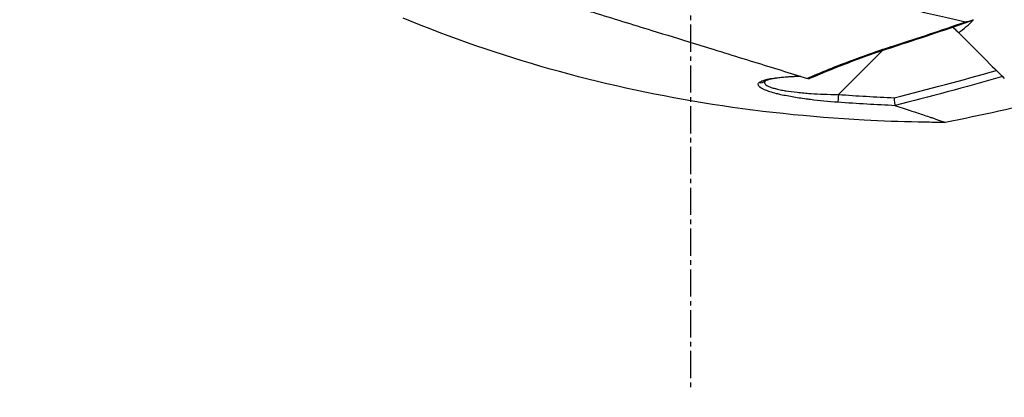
# Model space of a CAD drawing. Header units: millimetres. Extents: x 0 to 4378, y 0 to 2397.
# Tile 219 of 256: x 1460 to 1521, y 1690 to 1713. Entities that reach past the tile are written whole.
import ezdxf

# ---------------------------------------------------------------- set-up
doc = ezdxf.new("R2010")
doc.units = ezdxf.units.MM
doc.header["$LTSCALE"] = 0.2
doc.linetypes.add('CENTER2', pattern=[1.125, 0.75, -0.125, 0.125, -0.125])
doc.layers.add('02_Center Line', color=1, linetype='CENTER2')
doc.styles.add('Rainbow-4.0 Style', font='malgunsl.ttf')
doc.styles.add('Rainbow-5.0 Style', font='malgunsl.ttf')
doc.dimstyles.new('Rainbow-4.0 Style', dxfattribs={"dimtxt": 3.5, "dimasz": 2.5, "dimexe": 1, "dimexo": 1, "dimgap": 1, "dimtad": 1, "dimdsep": 46, "dimtxsty": 'Rainbow-4.0 Style', "dimcen": 0, "dimclrd": 251, "dimclre": 251, "dimclrt": 7, "dimazin": 3, "dimtp": 0.1, "dimtm": 0.1, "dimtfac": 0.61, "dimtmove": 0, "dimatfit": 3, "dimfxl": 1, "dimlwd": -1, "dimlwe": -1, "dimarcsym": 1})
doc.dimstyles.new('Rainbow-5.0 Style', dxfattribs={"dimtxt": 4.5, "dimasz": 2.5, "dimexe": 1, "dimexo": 1, "dimgap": 1, "dimtad": 1, "dimdsep": 46, "dimtxsty": 'Rainbow-5.0 Style', "dimcen": 0, "dimclrd": 251, "dimclre": 251, "dimclrt": 7, "dimazin": 3, "dimtp": 0.1, "dimtm": 0.1, "dimtfac": 0.61, "dimtmove": 0, "dimatfit": 3, "dimfxl": 1, "dimlwd": -1, "dimlwe": -1, "dimarcsym": 1})

# ---------------------------------------------------------------- blocks, each defined once
blk = doc.blocks.new('A$Ce9bf501b')
for p, q in [((-94.351, 1212.856), (-94.375, 1212.88)), ((-94.351, 1212.856), (-94.302, 1212.905)), ((-98.785, 1211.41), (-101.509, 1208.687))]:
    blk.add_line(p, q)
for centre, major_axis, ratio, start_param, end_param in [((-72.712, 1655.812), (108.879, 448.429), 0.591153, 3.442855, 3.465084), ((-106.377, 1209.912), (0.339, -0.368), 0.96736, 5.397028, 6.249872), ((-101.499, 1208.696), (-0.036, -0.499), 0.017122, 4.732194, 6.133709)]:
    blk.add_ellipse(centre, major_axis=major_axis, ratio=ratio, start_param=start_param, end_param=end_param)
for points, knots in [([(-148.11, 1223.623), (-147.997, 1223.594), (-147.827, 1223.549), (-147.373, 1223.424), (-147.089, 1223.343), (-146.527, 1223.179), (-146.278, 1223.106), (-145.849, 1222.978), (-145.686, 1222.929), (-144.146, 1222.464), (-142.305, 1221.895), (-139.934, 1221.151), (-139.79, 1221.106), (-139.336, 1220.963), (-139.008, 1220.86), (-138.352, 1220.653), (-138.017, 1220.548), (-137.345, 1220.336), (-137.001, 1220.227), (-136.297, 1220.005), (-135.938, 1219.891), (-134.835, 1219.542), (-134.074, 1219.301), (-132.519, 1218.806), (-131.726, 1218.554), (-130.527, 1218.172), (-130.134, 1218.046), (-128.08, 1217.391), (-126.37, 1216.843), (-124.196, 1216.143), (-123.766, 1216.005), (-122.903, 1215.728), (-122.467, 1215.589), (-121.599, 1215.312), (-121.167, 1215.176), (-120.323, 1214.911), (-119.908, 1214.781), (-119.3, 1214.592), (-119.105, 1214.531), (-118.532, 1214.354), (-118.149, 1214.236), (-117.432, 1214.014), (-117.093, 1213.909), (-115.529, 1213.426), (-114.312, 1213.05), (-112.22, 1212.404), (-111.342, 1212.133), (-109.2, 1211.472), (-107.959, 1211.088), (-106.19, 1210.542), (-105.617, 1210.364), (-104.505, 1210.02), (-103.964, 1209.853), (-103.445, 1209.693)], [0.000005, 0.000005, 0.000005, 0.000005, 0.319511, 0.319511, 0.639479, 0.639479, 0.852403, 0.852403, 0.973891, 0.973891, 1.947625, 1.947625, 2.010365, 2.010365, 2.139691, 2.139691, 2.265575, 2.265575, 2.393345, 2.393345, 2.521559, 2.521559, 2.781941, 2.781941, 3.041001, 3.041001, 3.166048, 3.166048, 3.692233, 3.692233, 3.821507, 3.821507, 3.951206, 3.951206, 4.07808, 4.07808, 4.201324, 4.201324, 4.258471, 4.258471, 4.368502, 4.368502, 4.468635, 4.468635, 4.831764, 4.831764, 5.102761, 5.102761, 5.508805, 5.508805, 5.711646, 5.711646, 5.914059, 5.914059, 5.914059, 5.914059]), ([(-122.459, 1219.829), (-121.43, 1219.581), (-120.408, 1219.36), (-119.06, 1219.051), (-118.904, 1219.015), (-118.336, 1218.885), (-117.922, 1218.79), (-115.856, 1218.317), (-114.213, 1217.94), (-112.363, 1217.516), (-112.147, 1217.467), (-111.436, 1217.304), (-110.946, 1217.192), (-109.898, 1216.951), (-109.346, 1216.825), (-108.164, 1216.553), (-107.54, 1216.41), (-101.822, 1215.097), (-97.294, 1214.067), (-93.606, 1213.219)], [0.000234, 0.000234, 0.000234, 0.000234, 0.319634, 0.319634, 0.361124, 0.361124, 0.471797, 0.471797, 0.914416, 0.914416, 0.9732, 0.9732, 1.107816, 1.107816, 1.261595, 1.261595, 1.436675, 1.436675, 2.883412, 2.883412, 2.883412, 2.883412]), ([(-94.859, 1206.945), (-94.86, 1206.945), (-94.861, 1206.945), (-94.864, 1206.945), (-94.866, 1206.945), (-94.872, 1206.945), (-94.877, 1206.945), (-94.895, 1206.945), (-94.909, 1206.945), (-94.964, 1206.945), (-95.006, 1206.946), (-95.172, 1206.947), (-95.297, 1206.948), (-95.795, 1206.952), (-96.169, 1206.958), (-97.665, 1206.989), (-98.787, 1207.03), (-103.274, 1207.272), (-106.635, 1207.627), (-116.33, 1209.213), (-122.627, 1210.972), (-128.585, 1213.448)], [0, 0, 0, 0, 0.000405, 0.000405, 0.000867, 0.000867, 0.002252, 0.002252, 0.006408, 0.006408, 0.018875, 0.018875, 0.056277, 0.056277, 0.168484, 0.168484, 0.505145, 0.505145, 1.516368, 1.516368, 3.452003, 3.452003, 3.452003, 3.452003]), ([(-94.022, 1212.527), (-93.864, 1212.652), (-93.703, 1212.784), (-93.411, 1213.037), (-93.245, 1213.187), (-93.12, 1213.326)], [-0.1237169, -0.1237169, -0.1237169, -0.1237169, -0.0602309, -0.0602309, -0.0001168, -0.0001168, -0.0001168, -0.0001168]), ([(-93.606, 1213.219), (-93.58, 1213.216), (-93.544, 1213.219), (-93.467, 1213.229), (-93.416, 1213.241), (-93.288, 1213.273), (-93.2, 1213.3), (-93.12, 1213.326)], [-0.053772, -0.053772, -0.053772, -0.053772, -0.04302429, -0.04302429, -0.02732571, -0.02732571, -0.00036275, -0.00036275, -0.00036275, -0.00036275]), ([(-94.022, 1212.527), (-94.037, 1212.542), (-94.055, 1212.559), (-94.075, 1212.579), (-94.148, 1212.652), (-94.249, 1212.753), (-94.351, 1212.856)], [0, 0, 0, 0, 0.215099, 0.215099, 0.215099, 1, 1, 1, 1]), ([(-94.022, 1212.527), (-93.444, 1211.949), (-92.918, 1211.423), (-91.97, 1210.474), (-91.551, 1210.056), (-91.186, 1209.691)], [0.0000049, 0.0000049, 0.0000049, 0.0000049, 0.4157156, 0.4157156, 0.8306466, 0.8306466, 0.8306466, 0.8306466]), ([(-103.445, 1209.693), (-103.015, 1209.879), (-102.568, 1210.066), (-101.634, 1210.444), (-101.097, 1210.652), (-99.721, 1211.169), (-98.805, 1211.489), (-97.873, 1211.782)], [0.0000177, 0.0000177, 0.0000177, 0.0000177, 0.25, 0.25, 0.5, 0.5, 1, 1, 1, 1]), ([(-106.438, 1209.425), (-106.399, 1209.462), (-106.339, 1209.496), (-106.26, 1209.53), (-106.206, 1209.552), (-106.133, 1209.576), (-106.06, 1209.597), (-106.024, 1209.607), (-105.989, 1209.616), (-105.957, 1209.623), (-105.898, 1209.638), (-105.835, 1209.651), (-105.766, 1209.664), (-105.722, 1209.673), (-105.675, 1209.681), (-105.627, 1209.689), (-105.565, 1209.699), (-105.5, 1209.709), (-105.432, 1209.718), (-105.427, 1209.719), (-105.421, 1209.72), (-105.416, 1209.72), (-105.349, 1209.729), (-105.264, 1209.74), (-105.217, 1209.745), (-105.027, 1209.766), (-104.818, 1209.784), (-104.588, 1209.799), (-104.374, 1209.813), (-104.14, 1209.823), (-103.891, 1209.831)], [0, 0, 0, 0, 0.125, 0.125, 0.125, 0.2090035, 0.2090035, 0.2090035, 0.25, 0.25, 0.25, 0.3256794, 0.3256794, 0.3256794, 0.375, 0.375, 0.375, 0.4375, 0.4375, 0.4375, 0.442409, 0.442409, 0.442409, 0.5, 0.5, 0.5, 0.7377626, 0.7377626, 0.7377626, 0.9587359, 0.9587359, 0.9587359, 0.9587359]), ([(-106.047, 1209.535), (-106.095, 1209.485), (-106.107, 1209.432), (-106.084, 1209.38), (-106.07, 1209.351), (-106.046, 1209.322), (-106.011, 1209.294), (-105.976, 1209.265), (-105.93, 1209.237), (-105.877, 1209.21), (-105.873, 1209.208), (-105.868, 1209.206), (-105.864, 1209.204), (-105.812, 1209.178), (-105.753, 1209.154), (-105.684, 1209.129), (-105.611, 1209.104), (-105.528, 1209.078), (-105.436, 1209.054), (-105.433, 1209.053), (-105.431, 1209.052), (-105.428, 1209.051), (-105.337, 1209.027), (-105.236, 1209.004), (-105.126, 1208.981), (-105.03, 1208.962), (-104.91, 1208.94), (-104.812, 1208.924), (-104.797, 1208.921), (-104.783, 1208.919), (-104.769, 1208.917), (-104.563, 1208.884), (-104.33, 1208.853), (-104.069, 1208.825), (-103.938, 1208.811), (-103.801, 1208.797), (-103.657, 1208.785), (-103.527, 1208.773), (-103.362, 1208.76), (-103.241, 1208.752), (-103.229, 1208.751), (-103.218, 1208.75), (-103.206, 1208.75), (-102.717, 1208.716), (-102.147, 1208.692), (-101.509, 1208.687)], [0.0101777, 0.0101777, 0.0101777, 0.0101777, 0.1204229, 0.1204229, 0.1204229, 0.1815652, 0.1815652, 0.1815652, 0.2449086, 0.2449086, 0.2449086, 0.25, 0.25, 0.25, 0.3098661, 0.3098661, 0.3098661, 0.3731915, 0.3731915, 0.3731915, 0.375, 0.375, 0.375, 0.4375, 0.4375, 0.4375, 0.4915863, 0.4915863, 0.4915863, 0.5, 0.5, 0.5, 0.625, 0.625, 0.625, 0.6875, 0.6875, 0.6875, 0.7443542, 0.7443542, 0.7443542, 0.75, 0.75, 0.75, 1, 1, 1, 1]), ([(-103.839, 1209.814), (-104.387, 1209.798), (-104.894, 1209.763), (-105.484, 1209.684), (-105.652, 1209.654), (-105.875, 1209.6), (-105.949, 1209.577), (-106.023, 1209.547), (-106.042, 1209.538), (-106.053, 1209.532), (-106.054, 1209.531), (-106.054, 1209.531)], [0.0191041, 0.0191041, 0.0191041, 0.0191041, 0.2091555, 0.2091555, 0.2979294, 0.2979294, 0.3586771, 0.3586771, 0.3911346, 0.3911346, 0.403111, 0.403111, 0.403111, 0.403111]), ([(-103.354, 1209.668), (-103.364, 1209.67), (-103.378, 1209.673), (-103.409, 1209.682), (-103.426, 1209.687), (-103.445, 1209.693)], [-0.01640349, -0.01640349, -0.01640349, -0.01640349, -0.00821386, -0.00821386, -0.00007456, -0.00007456, -0.00007456, -0.00007456]), ([(-103.307, 1209.675), (-103.318, 1209.669), (-103.33, 1209.666), (-103.341, 1209.666), (-103.345, 1209.666), (-103.349, 1209.667), (-103.354, 1209.668)], [0.807003, 0.807003, 0.807003, 0.807003, 0.9461679, 0.9461679, 0.9461679, 0.9999981, 0.9999981, 0.9999981, 0.9999981]), ([(-101.536, 1208.203), (-102.11, 1208.244), (-102.71, 1208.303), (-103.233, 1208.368), (-103.288, 1208.375), (-103.341, 1208.381), (-103.395, 1208.388), (-103.702, 1208.428), (-103.996, 1208.471), (-104.28, 1208.519), (-104.422, 1208.543), (-104.561, 1208.568), (-104.7, 1208.594), (-104.838, 1208.621), (-104.962, 1208.647), (-105.087, 1208.675), (-105.173, 1208.694), (-105.259, 1208.714), (-105.347, 1208.737), (-105.505, 1208.776), (-105.63, 1208.812), (-105.765, 1208.855), (-105.815, 1208.872), (-105.866, 1208.889), (-105.919, 1208.908), (-105.96, 1208.923), (-105.999, 1208.938), (-106.036, 1208.953), (-106.087, 1208.974), (-106.133, 1208.994), (-106.176, 1209.015), (-106.203, 1209.028), (-106.226, 1209.04), (-106.248, 1209.052), (-106.286, 1209.073), (-106.322, 1209.094), (-106.362, 1209.123), (-106.375, 1209.132), (-106.387, 1209.141), (-106.397, 1209.15), (-106.414, 1209.164), (-106.428, 1209.177), (-106.44, 1209.191), (-106.458, 1209.21), (-106.469, 1209.224), (-106.481, 1209.247), (-106.482, 1209.251), (-106.484, 1209.254), (-106.485, 1209.258), (-106.511, 1209.316), (-106.496, 1209.372), (-106.438, 1209.425)], [0, 0, 0, 0, 0.25, 0.25, 0.25, 0.275957, 0.275957, 0.275957, 0.425518, 0.425518, 0.425518, 0.5, 0.5, 0.5, 0.573987, 0.573987, 0.573987, 0.625, 0.625, 0.625, 0.716202, 0.716202, 0.716202, 0.75, 0.75, 0.75, 0.776323, 0.776323, 0.776323, 0.8125, 0.8125, 0.8125, 0.835296, 0.835296, 0.835296, 0.875, 0.875, 0.875, 0.887583, 0.887583, 0.887583, 0.90625, 0.90625, 0.90625, 0.933682, 0.933682, 0.933682, 0.9375, 0.9375, 0.9375, 1, 1, 1, 1]), ([(-97.974, 1208.007), (-97.978, 1208.03), (-97.987, 1208.093), (-97.994, 1208.159), (-97.995, 1208.167), (-97.996, 1208.176), (-97.997, 1208.184), (-98.001, 1208.219), (-98.001, 1208.224), (-98.012, 1208.322), (-98.022, 1208.421), (-98.028, 1208.473), (-98.028, 1208.48)], [0.0000145, 0.0000145, 0.0000145, 0.0000145, 0.4407612, 0.4407612, 0.4407612, 0.5, 0.5, 0.5, 0.75, 0.75, 0.75, 1, 1, 1, 1]), ([(-97.974, 1208.007), (-97.972, 1208.003), (-97.971, 1208), (-97.965, 1207.995), (-97.96, 1207.993), (-97.955, 1207.991)], [-0.007110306, -0.007110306, -0.007110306, -0.007110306, -0.003649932, -0.003649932, -0.000004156, -0.000004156, -0.000004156, -0.000004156]), ([(-97.955, 1207.991), (-97.767, 1207.93), (-97.588, 1207.872), (-97.248, 1207.761), (-97.086, 1207.708), (-96.83, 1207.623), (-96.731, 1207.59), (-96.512, 1207.518), (-96.393, 1207.478), (-96.128, 1207.389), (-95.989, 1207.342), (-95.789, 1207.274), (-95.719, 1207.25), (-95.418, 1207.146), (-95.234, 1207.082), (-94.972, 1206.987), (-94.893, 1206.958), (-94.865, 1206.947), (-94.86, 1206.946), (-94.859, 1206.945), (-94.859, 1206.945)], [-1.260139, -1.260139, -1.260139, -1.260139, -1.13977, -1.13977, -1.019298, -1.019298, -0.938268, -0.938268, -0.827897, -0.827897, -0.68116, -0.68116, -0.598483, -0.598483, -0.299873, -0.299873, 0, 0, 0.035566, 0.071132, 0.071132, 0.071132, 0.071132])]:
    blk.add_open_spline(points, degree=3, knots=knots)
for points in [[(-97.873, 1211.782), (-96.546, 1212.201), (-95.123, 1212.676), (-93.606, 1213.219)], [(-93.12, 1213.323), (-94.69, 1212.762), (-96.267, 1212.22), (-97.857, 1211.717)], [(-93.12, 1213.326), (-93.119, 1213.324), (-93.119, 1213.324), (-93.119, 1213.324)], [(-97.857, 1211.713), (-99.717, 1211.126), (-101.56, 1210.425), (-103.306, 1209.673)], [(-97.873, 1211.782), (-97.862, 1211.743), (-97.856, 1211.718), (-97.858, 1211.717)], [(-91.299, 1209.804), (-93.654, 1209.127), (-95.879, 1208.533), (-97.974, 1208.007)], [(-101.509, 1208.687), (-100.349, 1208.603), (-99.189, 1208.535), (-98.028, 1208.48)], [(-88.203, 1208.404), (-90.412, 1207.877), (-92.632, 1207.391), (-94.859, 1206.945)], [(-97.955, 1207.991), (-99.145, 1208.046), (-100.326, 1208.115), (-101.536, 1208.203)], [(-94.859, 1206.945), (-94.859, 1206.945), (-94.859, 1206.945), (-94.859, 1206.945)]]:
    blk.add_open_spline(points, degree=3)
at = {"layer": '02_Center Line', "ltscale": 11.288275}
blk.add_line((-110.7, 1418.766), (-110.7, 1190.453), dxfattribs=at)
blk = doc.blocks.new('*D148')
at = {"color": 251, "linetype": 'ByBlock', "transparency": 16777216}
for p, q in [((1483.192, 1869.115), (1834.854, 1869.115)), ((1829.854, 681.615), (1829.854, 1856.615)), ((1617.144, 669.115), (1834.854, 669.115))]:
    blk.add_line(p, q, dxfattribs=at)
at = {"color": 251, "transparency": 16777216}
for points in [[(1827.77, 1856.615), (1831.937, 1856.615), (1829.854, 1869.115)], [(1827.77, 681.615), (1831.937, 681.615), (1829.854, 669.115)]]:
    blk.add_solid(points, dxfattribs=at)
at = {"layer": 'Defpoints', "color": 0, "transparency": 16777216}
for p in [(1478.192, 1869.115), (1829.854, 1869.115), (1612.144, 669.115)]:
    blk.add_point(p, dxfattribs=at)
at = {"color": 7, "transparency": 16777216, "insert": (1815.753, 1269.115), "char_height": 17.5, "attachment_point": 5, "rotation": 90, "style": 'Rainbow-4.0 Style'}
blk.add_mtext('1200', dxfattribs=at)

msp = doc.modelspace()

# ---------------------------------------------------------------- block references
msp.add_blockref('A$Ce9bf501b', (1612.144, 499.915))

# ---------------------------------------------------------------- dimensions: what is measured, and where the dimension line sits
dim = msp.add_linear_dim(base=(1829.854, 1869.115), p1=(1612.144, 669.115), p2=(1478.192, 1869.115), angle=90, dimstyle='Rainbow-4.0 Style', override={"dimscale": 5})
dim.commit()
dim.dimension.update_dxf_attribs({"geometry": '*D148', "text_midpoint": (1815.753, 1269.115)})

# ---------------------------------------------------------------- leaders
at = {"annotation_type": 0, "has_hookline": 1, "hookline_direction": 1, "text_width": 122.213}
msp.add_leader([(1502.731, 1755.457), (1336.298, 1662.122), (1323.798, 1662.122)], dimstyle='Rainbow-5.0 Style', override={"dimscale": 5, "dimgap": 1, "dimtad": 1}, dxfattribs=at)

doc.saveas('drawing.dxf')
